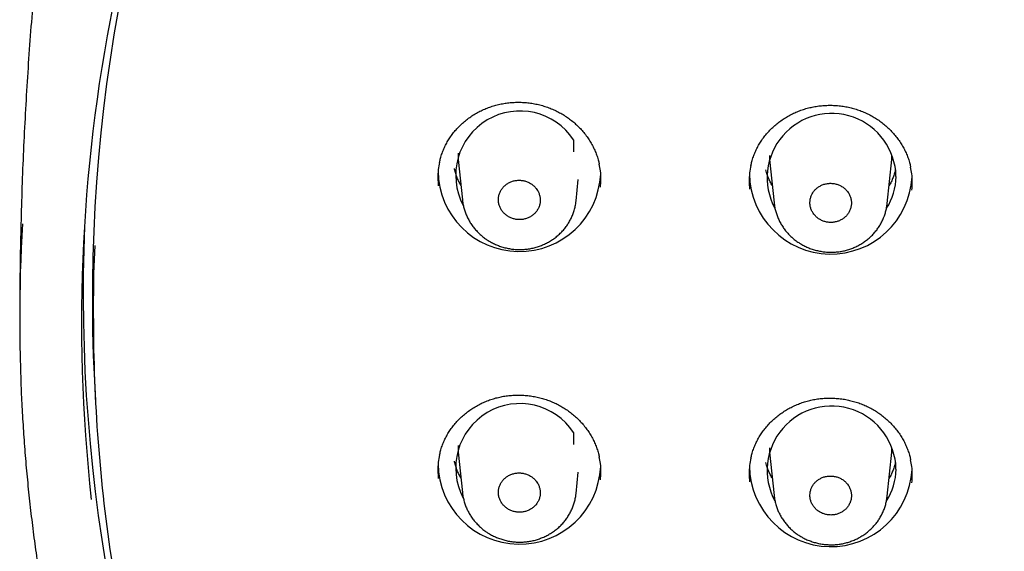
# Model space of a CAD drawing. Header units: millimetres. Extents: x 8 to 1128, y 12 to 2387.
# Tile 60 of 90: x 419 to 446, y 2264 to 2279. Entities that reach past the tile are written whole.
import ezdxf

# ---------------------------------------------------------------- set-up
doc = ezdxf.new("R2010")
doc.units = ezdxf.units.MM

msp = doc.modelspace()

# ---------------------------------------------------------------- linework, layer by layer
at = {"color": 7, "linetype": 'Continuous', "lineweight": 30}
for p, q in [((433.874, 2275.232), (433.874, 2274.908)), ((430.688, 2274.688), (430.802, 2273.578)), ((439.288, 2274.688), (439.411, 2273.494)), ((442.535, 2273.475), (442.659, 2274.688)), ((433.943, 2273.553), (434.003, 2274.144)), ((420.637, 2268.591), (420.666, 2268.026)), ((433.874, 2267.151), (433.874, 2266.826)), ((430.688, 2266.607), (430.802, 2265.496)), ((439.288, 2266.607), (439.411, 2265.413)), ((442.535, 2265.394), (442.659, 2266.607)), ((433.943, 2265.472), (434.003, 2266.062))]:
    msp.add_line(p, q, dxfattribs=at)
at = {"color": 7, "linetype": 'Continuous', "lineweight": 30, "flags": 128}
for points in [[(439.281, 2274.807), (439.286, 2274.713), (439.288, 2274.688)], [(442.659, 2274.688), (442.661, 2274.713), (442.666, 2274.807)], [(420.608, 2270.3), (420.625, 2271.541), (420.654, 2272.32)], [(439.281, 2266.726), (439.286, 2266.632), (439.288, 2266.607)], [(442.659, 2266.607), (442.661, 2266.632), (442.666, 2266.726)]]:
    msp.add_lwpolyline(points, dxfattribs=at)
at = {"color": 7, "linetype": 'Continuous', "lineweight": 30}
for centre, radius, start, end in [((465.547, 2270.841), 44.967, 154.9968, 182.8681), ((465.19, 2270.182), 44.907, 168.136, 186.2341), ((432.391, 2274.258), 1.774, 33.3051, 208.08), ((440.998, 2274.187), 1.779, 1.1686, 208.1971), ((432.176, 2274.841), 1.496, 178.8434, 185.8578), ((432.376, 2274.398), 2.247, 180.7149, 357.2906), ((440.976, 2274.329), 2.247, 180.7132, 356.9926), ((441.16, 2274.226), 1.618, 327.0026, 359.8967), ((464.938, 2270.283), 46.365, 176.7468, 183.3414), ((465.527, 2270.997), 45.201, 177.6347, 204.7305), ((465.229, 2270.302), 44.621, 180.0028, 188.7704), ((432.391, 2266.177), 1.774, 33.3047, 208.0902), ((440.998, 2266.105), 1.779, 1.1685, 208.1994), ((432.176, 2266.76), 1.496, 178.8434, 185.8578), ((432.376, 2266.316), 2.247, 180.7211, 357.2904), ((440.976, 2266.248), 2.247, 180.7363, 356.9919), ((441.16, 2266.144), 1.618, 327.0094, 359.8968)]:
    msp.add_arc(centre, radius, start, end, dxfattribs=at)
for points, knots in [([(419.181, 2281.538), (419.162, 2281.363), (419.106, 2280.852), (419.024, 2280.003), (418.935, 2278.993), (418.855, 2277.982), (418.785, 2276.969), (418.726, 2275.955), (418.675, 2274.94), (418.635, 2273.925), (418.605, 2272.909), (418.585, 2271.892), (418.574, 2271.017), (418.575, 2270.481), (418.575, 2270.283)], [0, 0, 0, 0, 0.046993, 0.136973, 0.226977, 0.317003, 0.407047, 0.497105, 0.587175, 0.677254, 0.767338, 0.857424, 0.94751, 1, 1, 1, 1]), ([(430.171, 2274.614), (430.179, 2274.652), (430.198, 2274.735), (430.238, 2274.861), (430.289, 2274.991), (430.349, 2275.116), (430.418, 2275.236), (430.495, 2275.352), (430.58, 2275.463), (430.675, 2275.569), (430.777, 2275.67), (430.886, 2275.765), (431.002, 2275.854), (431.124, 2275.934), (431.252, 2276.007), (431.384, 2276.072), (431.519, 2276.128), (431.658, 2276.175), (431.798, 2276.212), (431.942, 2276.241), (432.087, 2276.261), (432.235, 2276.272), (432.384, 2276.274), (432.533, 2276.267), (432.682, 2276.251), (432.83, 2276.226), (432.975, 2276.191), (433.118, 2276.148), (433.257, 2276.097), (433.391, 2276.037), (433.52, 2275.969), (433.644, 2275.894), (433.763, 2275.811), (433.876, 2275.72), (433.984, 2275.623), (434.085, 2275.518), (434.179, 2275.408), (434.265, 2275.292), (434.342, 2275.171), (434.411, 2275.046), (434.471, 2274.918), (434.521, 2274.787), (434.558, 2274.667), (434.575, 2274.591), (434.581, 2274.559)], [0, 0, 0, 0, 0.0202443, 0.0446268, 0.0687945, 0.0926994, 0.1163609, 0.1400174, 0.1639505, 0.1880657, 0.2123263, 0.2366876, 0.2611003, 0.2855032, 0.3098394, 0.3340658, 0.3581485, 0.3820649, 0.4057783, 0.4294425, 0.4532838, 0.4772574, 0.5013436, 0.5255145, 0.5497369, 0.5739703, 0.5981694, 0.6223009, 0.6463378, 0.6702615, 0.6940251, 0.7177416, 0.7416227, 0.7656509, 0.7898011, 0.8140419, 0.8383377, 0.8626487, 0.8869307, 0.9111542, 0.935297, 0.9593464, 0.9832171, 1, 1, 1, 1]), ([(438.77, 2274.524), (438.778, 2274.561), (438.796, 2274.643), (438.836, 2274.769), (438.887, 2274.899), (438.947, 2275.024), (439.015, 2275.144), (439.092, 2275.26), (439.177, 2275.372), (439.271, 2275.478), (439.373, 2275.58), (439.483, 2275.675), (439.599, 2275.764), (439.721, 2275.846), (439.848, 2275.919), (439.98, 2275.984), (440.115, 2276.041), (440.254, 2276.088), (440.394, 2276.126), (440.537, 2276.156), (440.683, 2276.176), (440.831, 2276.188), (440.979, 2276.191), (441.129, 2276.184), (441.278, 2276.169), (441.426, 2276.144), (441.571, 2276.11), (441.714, 2276.068), (441.853, 2276.017), (441.987, 2275.958), (442.116, 2275.891), (442.241, 2275.816), (442.36, 2275.733), (442.473, 2275.643), (442.581, 2275.546), (442.683, 2275.442), (442.777, 2275.332), (442.863, 2275.216), (442.941, 2275.096), (443.01, 2274.971), (443.07, 2274.843), (443.12, 2274.713), (443.158, 2274.592), (443.175, 2274.513), (443.182, 2274.48)], [0, 0, 0, 0, 0.0196556, 0.0440359, 0.0682009, 0.0921024, 0.1157601, 0.139411, 0.1633378, 0.1874464, 0.2117002, 0.2360544, 0.2604596, 0.2848546, 0.3091825, 0.3334003, 0.3574741, 0.3813815, 0.4050859, 0.4287405, 0.4525723, 0.4765369, 0.5006147, 0.5247776, 0.5489925, 0.5732188, 0.597411, 0.6215358, 0.6455661, 0.6694833, 0.6932413, 0.7169523, 0.7408287, 0.7648531, 0.7890004, 0.8132394, 0.8375345, 0.8618462, 0.8861298, 0.9103554, 0.9345008, 0.9585528, 0.9824271, 1, 1, 1, 1]), ([(430.17, 2274.618), (430.157, 2274.55), (430.128, 2274.405), (430.117, 2274.185), (430.13, 2274.036), (430.136, 2273.965)], [0, 0, 0, 0, 0.3151974, 0.6778435, 1, 1, 1, 1]), ([(430.762, 2273.973), (430.743, 2274.006), (430.705, 2274.075), (430.656, 2274.186), (430.615, 2274.304), (430.59, 2274.39), (430.582, 2274.437), (430.581, 2274.443)], [0, 0, 0, 0, 0.220799, 0.467434, 0.714545, 0.9621, 1, 1, 1, 1]), ([(434.615, 2273.924), (434.621, 2273.995), (434.633, 2274.146), (434.621, 2274.36), (434.592, 2274.501), (434.58, 2274.563)], [0, 0, 0, 0, 0.334507, 0.705371, 1, 1, 1, 1]), ([(438.769, 2274.528), (438.756, 2274.46), (438.727, 2274.314), (438.715, 2274.094), (438.729, 2273.945), (438.735, 2273.875)], [0, 0, 0, 0, 0.317349, 0.680053, 1, 1, 1, 1]), ([(439.362, 2273.966), (439.357, 2273.974), (439.33, 2274.018), (439.289, 2274.102), (439.24, 2274.218), (439.206, 2274.319), (439.191, 2274.383), (439.186, 2274.406)], [0, 0, 0, 0, 0.061194, 0.323592, 0.586505, 0.849916, 1, 1, 1, 1]), ([(442.762, 2274.408), (442.757, 2274.387), (442.743, 2274.324), (442.709, 2274.223), (442.661, 2274.107), (442.619, 2274.021), (442.591, 2273.975), (442.585, 2273.966)], [0, 0, 0, 0, 0.141972, 0.405007, 0.667697, 0.929976, 1, 1, 1, 1]), ([(443.216, 2273.846), (443.221, 2273.917), (443.234, 2274.068), (443.221, 2274.283), (443.193, 2274.422), (443.18, 2274.484)], [0, 0, 0, 0, 0.336712, 0.70801, 1, 1, 1, 1]), ([(432.824, 2273.911), (432.803, 2273.933), (432.76, 2273.98), (432.681, 2274.035), (432.594, 2274.078), (432.501, 2274.107), (432.404, 2274.121), (432.306, 2274.119), (432.21, 2274.101), (432.119, 2274.069), (432.035, 2274.023), (431.961, 2273.964), (431.898, 2273.894), (431.849, 2273.815), (431.814, 2273.729), (431.796, 2273.639), (431.794, 2273.547), (431.808, 2273.456), (431.839, 2273.368), (431.884, 2273.286), (431.944, 2273.212), (432.015, 2273.149), (432.097, 2273.098), (432.187, 2273.06), (432.282, 2273.037), (432.379, 2273.029), (432.477, 2273.037), (432.571, 2273.06), (432.66, 2273.098), (432.741, 2273.149), (432.811, 2273.212), (432.869, 2273.286), (432.913, 2273.368), (432.941, 2273.455), (432.953, 2273.547), (432.949, 2273.638), (432.928, 2273.729), (432.89, 2273.822), (432.848, 2273.879), (432.824, 2273.911)], [0, 0, 0, 0, 0.026473, 0.053714, 0.080186, 0.107426, 0.133906, 0.161154, 0.187636, 0.214887, 0.241364, 0.26861, 0.295076, 0.32231, 0.348764, 0.375985, 0.402431, 0.429644, 0.45609, 0.483303, 0.509756, 0.536977, 0.563443, 0.590676, 0.617153, 0.644398, 0.670881, 0.698132, 0.724612, 0.75186, 0.77833, 0.805568, 0.832025, 0.85925, 0.885698, 0.912912, 0.939357, 0.966569, 1, 1, 1, 1]), ([(441.42, 2273.829), (441.399, 2273.852), (441.356, 2273.898), (441.278, 2273.952), (441.191, 2273.995), (441.099, 2274.023), (441.002, 2274.036), (440.906, 2274.034), (440.81, 2274.016), (440.72, 2273.984), (440.636, 2273.937), (440.563, 2273.878), (440.5, 2273.808), (440.452, 2273.73), (440.418, 2273.644), (440.4, 2273.555), (440.398, 2273.463), (440.413, 2273.373), (440.443, 2273.286), (440.489, 2273.205), (440.548, 2273.132), (440.619, 2273.07), (440.701, 2273.019), (440.789, 2272.982), (440.884, 2272.959), (440.981, 2272.952), (441.078, 2272.96), (441.171, 2272.983), (441.26, 2273.021), (441.339, 2273.072), (441.409, 2273.136), (441.466, 2273.209), (441.509, 2273.291), (441.537, 2273.378), (441.549, 2273.469), (441.545, 2273.559), (441.524, 2273.649), (441.486, 2273.742), (441.444, 2273.798), (441.42, 2273.829)], [0, 0, 0, 0, 0.02647, 0.053708, 0.080178, 0.107415, 0.133889, 0.16113, 0.187606, 0.214849, 0.24132, 0.26856, 0.295024, 0.322256, 0.348713, 0.375938, 0.402391, 0.42961, 0.456064, 0.483284, 0.509742, 0.536968, 0.563434, 0.590667, 0.617139, 0.64438, 0.670855, 0.698098, 0.724571, 0.751812, 0.778279, 0.805514, 0.831973, 0.8592, 0.885653, 0.912874, 0.939327, 0.966546, 1, 1, 1, 1]), ([(430.804, 2273.575), (430.806, 2273.55), (430.813, 2273.485), (430.834, 2273.383), (430.866, 2273.27), (430.908, 2273.159), (430.959, 2273.051), (431.019, 2272.946), (431.088, 2272.845), (431.165, 2272.749), (431.25, 2272.66), (431.342, 2272.577), (431.43, 2272.508), (431.489, 2272.47), (431.513, 2272.455)], [0, 0, 0, 0, 0.056005, 0.143372, 0.229334, 0.316147, 0.403748, 0.492046, 0.580905, 0.670155, 0.759599, 0.84902, 0.938279, 1, 1, 1, 1]), ([(431.513, 2272.455), (431.534, 2272.442), (431.589, 2272.408), (431.684, 2272.359), (431.798, 2272.311), (431.915, 2272.272), (432.037, 2272.241), (432.16, 2272.219), (432.286, 2272.206), (432.412, 2272.203), (432.538, 2272.21), (432.662, 2272.226), (432.784, 2272.252), (432.902, 2272.286), (433.017, 2272.33), (433.129, 2272.382), (433.237, 2272.444), (433.34, 2272.513), (433.437, 2272.59), (433.528, 2272.675), (433.61, 2272.765), (433.684, 2272.861), (433.749, 2272.961), (433.805, 2273.066), (433.852, 2273.175), (433.891, 2273.288), (433.92, 2273.405), (433.936, 2273.494), (433.94, 2273.545), (433.941, 2273.556)], [0, 0, 0, 0, 0.023034, 0.06118, 0.099508, 0.138134, 0.177017, 0.216095, 0.255294, 0.294503, 0.333642, 0.372637, 0.411405, 0.449514, 0.487869, 0.526593, 0.565604, 0.604799, 0.644029, 0.683153, 0.722052, 0.760629, 0.798328, 0.83611, 0.87417, 0.912473, 0.950967, 0.989583, 1, 1, 1, 1]), ([(439.412, 2273.492), (439.415, 2273.46), (439.423, 2273.39), (439.447, 2273.282), (439.481, 2273.169), (439.524, 2273.059), (439.577, 2272.952), (439.639, 2272.848), (439.709, 2272.748), (439.787, 2272.654), (439.873, 2272.566), (439.966, 2272.485), (440.048, 2272.424), (440.099, 2272.39), (440.116, 2272.38)], [0, 0, 0, 0, 0.070764, 0.158225, 0.244532, 0.331881, 0.420004, 0.508801, 0.598128, 0.687811, 0.777639, 0.867413, 0.957001, 1, 1, 1, 1]), ([(440.116, 2272.38), (440.137, 2272.367), (440.192, 2272.333), (440.287, 2272.285), (440.4, 2272.237), (440.517, 2272.198), (440.638, 2272.167), (440.762, 2272.145), (440.887, 2272.133), (441.013, 2272.13), (441.138, 2272.137), (441.262, 2272.153), (441.383, 2272.179), (441.501, 2272.214), (441.616, 2272.258), (441.727, 2272.311), (441.835, 2272.372), (441.938, 2272.442), (442.035, 2272.519), (442.125, 2272.603), (442.207, 2272.694), (442.28, 2272.79), (442.344, 2272.89), (442.4, 2272.995), (442.447, 2273.104), (442.485, 2273.217), (442.513, 2273.334), (442.529, 2273.421), (442.533, 2273.469), (442.533, 2273.478)], [0, 0, 0, 0, 0.0231121, 0.0613245, 0.0997226, 0.1384213, 0.1773782, 0.2165326, 0.2558089, 0.2950961, 0.3343124, 0.3733857, 0.4122228, 0.4504085, 0.4888602, 0.5276815, 0.5667907, 0.606083, 0.6454072, 0.6846216, 0.7236081, 0.7622584, 0.8000341, 0.8379298, 0.8761031, 0.9145171, 0.9531167, 0.9918325, 1, 1, 1, 1]), ([(430.171, 2266.531), (430.179, 2266.568), (430.198, 2266.651), (430.238, 2266.777), (430.289, 2266.907), (430.349, 2267.031), (430.417, 2267.151), (430.494, 2267.266), (430.579, 2267.377), (430.673, 2267.483), (430.775, 2267.584), (430.885, 2267.679), (431.001, 2267.767), (431.123, 2267.847), (431.25, 2267.92), (431.382, 2267.985), (431.518, 2268.041), (431.656, 2268.087), (431.797, 2268.125), (431.94, 2268.154), (432.086, 2268.174), (432.233, 2268.185), (432.382, 2268.187), (432.531, 2268.18), (432.68, 2268.164), (432.828, 2268.139), (432.974, 2268.105), (433.116, 2268.062), (433.255, 2268.011), (433.389, 2267.951), (433.518, 2267.884), (433.642, 2267.809), (433.761, 2267.726), (433.875, 2267.636), (433.983, 2267.539), (434.084, 2267.434), (434.178, 2267.324), (434.264, 2267.209), (434.341, 2267.089), (434.41, 2266.964), (434.47, 2266.837), (434.52, 2266.706), (434.558, 2266.586), (434.575, 2266.508), (434.582, 2266.475)], [0, 0, 0, 0, 0.020121, 0.044499, 0.068664, 0.092566, 0.116225, 0.139877, 0.163805, 0.187914, 0.212168, 0.236521, 0.260926, 0.285319, 0.309646, 0.333864, 0.357937, 0.381845, 0.405549, 0.429202, 0.453031, 0.476992, 0.501064, 0.52522, 0.549428, 0.573645, 0.597828, 0.621942, 0.645962, 0.669869, 0.693616, 0.717313, 0.741175, 0.765185, 0.789317, 0.813541, 0.83782, 0.862116, 0.886383, 0.910592, 0.93472, 0.958756, 0.982615, 1, 1, 1, 1]), ([(438.77, 2266.441), (438.778, 2266.478), (438.796, 2266.56), (438.836, 2266.685), (438.887, 2266.815), (438.946, 2266.94), (439.015, 2267.06), (439.091, 2267.175), (439.177, 2267.286), (439.271, 2267.393), (439.373, 2267.494), (439.482, 2267.589), (439.598, 2267.678), (439.72, 2267.759), (439.847, 2267.832), (439.979, 2267.897), (440.114, 2267.954), (440.253, 2268.001), (440.393, 2268.039), (440.537, 2268.069), (440.682, 2268.089), (440.83, 2268.101), (440.979, 2268.104), (441.128, 2268.097), (441.277, 2268.082), (441.425, 2268.057), (441.57, 2268.024), (441.713, 2267.982), (441.852, 2267.931), (441.986, 2267.872), (442.115, 2267.805), (442.24, 2267.73), (442.359, 2267.648), (442.473, 2267.558), (442.581, 2267.461), (442.682, 2267.358), (442.776, 2267.248), (442.862, 2267.133), (442.94, 2267.013), (443.009, 2266.889), (443.069, 2266.761), (443.119, 2266.631), (443.158, 2266.509), (443.175, 2266.431), (443.182, 2266.397)], [0, 0, 0, 0, 0.01964, 0.044017, 0.068179, 0.092078, 0.115733, 0.139379, 0.163301, 0.187404, 0.211651, 0.235998, 0.260394, 0.284781, 0.3091, 0.333309, 0.357373, 0.381272, 0.404967, 0.428611, 0.452431, 0.476384, 0.500449, 0.524599, 0.5488, 0.573011, 0.597189, 0.621299, 0.645314, 0.669216, 0.692959, 0.716652, 0.740512, 0.76452, 0.788652, 0.812876, 0.837157, 0.861455, 0.885726, 0.909939, 0.934072, 0.958113, 0.981977, 1, 1, 1, 1]), ([(418.653, 2267.578), (418.654, 2267.562), (418.666, 2267.32), (418.699, 2266.854), (418.753, 2266.18), (418.818, 2265.506), (418.893, 2264.833), (418.977, 2264.162), (419.071, 2263.491), (419.175, 2262.822), (419.289, 2262.154), (419.412, 2261.487), (419.545, 2260.823), (419.688, 2260.16), (419.84, 2259.498), (420.002, 2258.839), (420.174, 2258.182), (420.355, 2257.528), (420.546, 2256.875), (420.746, 2256.226), (420.955, 2255.579), (421.174, 2254.934), (421.403, 2254.293), (421.64, 2253.654), (421.887, 2253.019), (422.143, 2252.387), (422.409, 2251.758), (422.683, 2251.133), (422.967, 2250.511), (423.26, 2249.893), (423.561, 2249.279), (423.872, 2248.669), (424.191, 2248.063), (424.52, 2247.461), (424.857, 2246.863), (425.202, 2246.27), (425.556, 2245.681), (425.919, 2245.097), (426.291, 2244.517), (426.67, 2243.943), (427.058, 2243.373), (427.455, 2242.808), (427.859, 2242.249), (428.272, 2241.695), (428.693, 2241.146), (429.121, 2240.603), (429.558, 2240.065), (430.002, 2239.533), (430.454, 2239.006), (430.914, 2238.486), (431.381, 2237.971), (431.856, 2237.463), (432.338, 2236.961), (432.827, 2236.465), (433.323, 2235.975), (433.827, 2235.492), (434.338, 2235.015), (434.855, 2234.545), (435.379, 2234.082), (435.91, 2233.625), (436.448, 2233.176), (436.992, 2232.733), (437.542, 2232.297), (438.099, 2231.869), (438.662, 2231.447), (439.231, 2231.033), (439.806, 2230.627), (440.387, 2230.228), (440.974, 2229.836), (441.566, 2229.452), (442.164, 2229.075), (442.768, 2228.707), (443.376, 2228.346), (443.99, 2227.993), (444.609, 2227.648), (445.233, 2227.311), (445.862, 2226.982), (446.495, 2226.661), (447.133, 2226.349), (447.776, 2226.044), (448.423, 2225.748), (449.074, 2225.46), (449.73, 2225.181), (450.389, 2224.91), (451.052, 2224.648), (451.719, 2224.394), (452.39, 2224.149), (453.064, 2223.913), (453.742, 2223.685), (454.423, 2223.466), (455.107, 2223.256), (455.794, 2223.055), (456.483, 2222.862), (457.176, 2222.679), (457.871, 2222.504), (458.569, 2222.338), (459.269, 2222.182), (459.971, 2222.034), (460.675, 2221.896), (461.369, 2221.769), (461.876, 2221.682), (462.148, 2221.638), (462.195, 2221.63)], [0, 0, 0, 0, 0.000722, 0.010899, 0.021076, 0.031253, 0.04143, 0.051607, 0.061784, 0.071961, 0.082138, 0.092315, 0.102492, 0.11267, 0.122847, 0.133024, 0.143202, 0.153379, 0.163557, 0.173735, 0.183912, 0.19409, 0.204268, 0.214446, 0.224624, 0.234803, 0.244981, 0.25516, 0.265338, 0.275517, 0.285696, 0.295875, 0.306054, 0.316233, 0.326412, 0.336592, 0.346771, 0.356951, 0.36713, 0.37731, 0.38749, 0.397671, 0.407851, 0.418031, 0.428212, 0.438393, 0.448573, 0.458754, 0.468935, 0.479116, 0.489298, 0.499479, 0.509661, 0.519842, 0.530024, 0.540206, 0.550388, 0.56057, 0.570753, 0.580935, 0.591117, 0.6013, 0.611483, 0.621666, 0.631849, 0.642032, 0.652215, 0.662398, 0.672581, 0.682765, 0.692948, 0.703132, 0.713316, 0.723499, 0.733683, 0.743867, 0.754051, 0.764235, 0.77442, 0.784604, 0.794788, 0.804973, 0.815157, 0.825342, 0.835526, 0.845711, 0.855896, 0.866081, 0.876265, 0.88645, 0.896635, 0.90682, 0.917005, 0.927191, 0.937376, 0.947561, 0.957746, 0.967931, 0.978117, 0.988302, 0.997951, 1, 1, 1, 1]), ([(430.17, 2266.535), (430.157, 2266.467), (430.128, 2266.323), (430.117, 2266.104), (430.13, 2265.955), (430.136, 2265.885)], [0, 0, 0, 0, 0.314459, 0.677819, 1, 1, 1, 1]), ([(434.615, 2265.844), (434.621, 2265.915), (434.633, 2266.065), (434.621, 2266.278), (434.593, 2266.417), (434.58, 2266.479)], [0, 0, 0, 0, 0.334861, 0.706974, 1, 1, 1, 1]), ([(430.762, 2265.891), (430.743, 2265.924), (430.705, 2265.994), (430.656, 2266.105), (430.615, 2266.223), (430.59, 2266.309), (430.582, 2266.356), (430.581, 2266.362)], [0, 0, 0, 0, 0.2207994, 0.4674343, 0.714545, 0.9621003, 1, 1, 1, 1]), ([(438.769, 2266.445), (438.755, 2266.377), (438.727, 2266.232), (438.715, 2266.014), (438.729, 2265.865), (438.735, 2265.795)], [0, 0, 0, 0, 0.315721, 0.679085, 1, 1, 1, 1]), ([(439.362, 2265.884), (439.357, 2265.893), (439.33, 2265.937), (439.289, 2266.021), (439.24, 2266.136), (439.206, 2266.238), (439.191, 2266.301), (439.186, 2266.324)], [0, 0, 0, 0, 0.061194, 0.323592, 0.586505, 0.849916, 1, 1, 1, 1]), ([(442.762, 2266.327), (442.757, 2266.305), (442.743, 2266.243), (442.709, 2266.142), (442.661, 2266.026), (442.619, 2265.94), (442.591, 2265.894), (442.585, 2265.884)], [0, 0, 0, 0, 0.141972, 0.405007, 0.667697, 0.929976, 1, 1, 1, 1]), ([(443.216, 2265.766), (443.221, 2265.837), (443.234, 2265.987), (443.222, 2266.2), (443.193, 2266.339), (443.181, 2266.4)], [0, 0, 0, 0, 0.336068, 0.708398, 1, 1, 1, 1]), ([(432.824, 2265.829), (432.803, 2265.852), (432.759, 2265.898), (432.681, 2265.953), (432.593, 2265.996), (432.501, 2266.024), (432.403, 2266.038), (432.306, 2266.036), (432.21, 2266.018), (432.119, 2265.986), (432.034, 2265.94), (431.96, 2265.881), (431.897, 2265.811), (431.848, 2265.733), (431.814, 2265.646), (431.796, 2265.557), (431.794, 2265.465), (431.808, 2265.374), (431.839, 2265.286), (431.885, 2265.205), (431.944, 2265.131), (432.016, 2265.068), (432.098, 2265.017), (432.187, 2264.98), (432.283, 2264.957), (432.38, 2264.949), (432.478, 2264.957), (432.572, 2264.98), (432.661, 2265.018), (432.741, 2265.068), (432.812, 2265.132), (432.869, 2265.205), (432.913, 2265.287), (432.941, 2265.375), (432.953, 2265.466), (432.949, 2265.557), (432.928, 2265.647), (432.89, 2265.741), (432.847, 2265.797), (432.824, 2265.829)], [0, 0, 0, 0, 0.0264651, 0.0536978, 0.0801628, 0.1073948, 0.1338688, 0.1611101, 0.1875918, 0.2148415, 0.2413232, 0.2685732, 0.295047, 0.3222891, 0.3487506, 0.3759801, 0.4024304, 0.429648, 0.456093, 0.4833048, 0.5097528, 0.5369673, 0.5634252, 0.5906497, 0.6171201, 0.6443577, 0.6708377, 0.6980856, 0.7245682, 0.7518191, 0.778296, 0.8055413, 0.8320068, 0.8592404, 0.8856938, 0.9129147, 0.9393605, 0.9665732, 1, 1, 1, 1]), ([(441.42, 2265.747), (441.399, 2265.77), (441.356, 2265.815), (441.278, 2265.87), (441.191, 2265.912), (441.099, 2265.94), (441.002, 2265.953), (440.905, 2265.951), (440.81, 2265.933), (440.72, 2265.901), (440.636, 2265.854), (440.563, 2265.796), (440.5, 2265.726), (440.452, 2265.648), (440.418, 2265.562), (440.4, 2265.473), (440.398, 2265.382), (440.413, 2265.292), (440.443, 2265.205), (440.489, 2265.124), (440.548, 2265.051), (440.619, 2264.989), (440.701, 2264.938), (440.79, 2264.902), (440.885, 2264.879), (440.981, 2264.872), (441.078, 2264.88), (441.171, 2264.903), (441.26, 2264.941), (441.339, 2264.992), (441.409, 2265.055), (441.466, 2265.128), (441.51, 2265.21), (441.537, 2265.297), (441.549, 2265.387), (441.545, 2265.478), (441.524, 2265.568), (441.486, 2265.66), (441.443, 2265.716), (441.42, 2265.747)], [0, 0, 0, 0, 0.026464, 0.053695, 0.080159, 0.10739, 0.13386, 0.161097, 0.187571, 0.214813, 0.241288, 0.268531, 0.295002, 0.32224, 0.348703, 0.375934, 0.40239, 0.429614, 0.456066, 0.483286, 0.509739, 0.53696, 0.56342, 0.590646, 0.617113, 0.644348, 0.670821, 0.698062, 0.724538, 0.751781, 0.778253, 0.805493, 0.831959, 0.859192, 0.88565, 0.912876, 0.939329, 0.966549, 1, 1, 1, 1]), ([(430.804, 2265.494), (430.806, 2265.468), (430.813, 2265.402), (430.835, 2265.299), (430.867, 2265.186), (430.909, 2265.075), (430.961, 2264.967), (431.021, 2264.863), (431.09, 2264.762), (431.168, 2264.667), (431.253, 2264.578), (431.345, 2264.495), (431.432, 2264.427), (431.491, 2264.39), (431.515, 2264.374)], [0, 0, 0, 0, 0.058491, 0.145667, 0.231456, 0.318108, 0.405552, 0.493694, 0.582399, 0.671496, 0.760789, 0.850062, 0.939174, 1, 1, 1, 1]), ([(431.515, 2264.374), (431.535, 2264.361), (431.591, 2264.328), (431.686, 2264.279), (431.8, 2264.232), (431.917, 2264.192), (432.039, 2264.161), (432.163, 2264.14), (432.288, 2264.127), (432.415, 2264.125), (432.54, 2264.131), (432.665, 2264.148), (432.786, 2264.173), (432.904, 2264.208), (433.019, 2264.252), (433.131, 2264.304), (433.239, 2264.366), (433.342, 2264.435), (433.439, 2264.512), (433.53, 2264.597), (433.612, 2264.687), (433.686, 2264.783), (433.75, 2264.883), (433.806, 2264.988), (433.853, 2265.097), (433.892, 2265.21), (433.92, 2265.326), (433.937, 2265.415), (433.94, 2265.464), (433.941, 2265.474)], [0, 0, 0, 0, 0.02304, 0.061217, 0.099577, 0.138237, 0.177154, 0.216269, 0.255505, 0.294753, 0.333931, 0.372966, 0.411771, 0.449921, 0.488319, 0.527085, 0.566139, 0.605375, 0.644644, 0.683804, 0.722737, 0.761342, 0.799067, 0.836877, 0.874964, 0.913291, 0.951806, 0.990441, 1, 1, 1, 1]), ([(439.412, 2265.41), (439.416, 2265.377), (439.424, 2265.306), (439.448, 2265.197), (439.482, 2265.084), (439.526, 2264.975), (439.579, 2264.867), (439.641, 2264.764), (439.711, 2264.665), (439.79, 2264.571), (439.876, 2264.483), (439.969, 2264.402), (440.051, 2264.342), (440.102, 2264.309), (440.118, 2264.299)], [0, 0, 0, 0, 0.073635, 0.160862, 0.246964, 0.334113, 0.422038, 0.51064, 0.599772, 0.689263, 0.7789, 0.868486, 0.957889, 1, 1, 1, 1]), ([(440.118, 2264.299), (440.139, 2264.286), (440.195, 2264.252), (440.29, 2264.204), (440.403, 2264.157), (440.52, 2264.118), (440.641, 2264.087), (440.765, 2264.066), (440.89, 2264.054), (441.016, 2264.051), (441.142, 2264.058), (441.266, 2264.075), (441.387, 2264.101), (441.505, 2264.136), (441.619, 2264.18), (441.73, 2264.233), (441.838, 2264.295), (441.941, 2264.364), (442.037, 2264.442), (442.127, 2264.526), (442.209, 2264.617), (442.282, 2264.713), (442.346, 2264.813), (442.401, 2264.918), (442.448, 2265.027), (442.486, 2265.14), (442.514, 2265.256), (442.53, 2265.342), (442.533, 2265.389), (442.533, 2265.396)], [0, 0, 0, 0, 0.023125, 0.061383, 0.099826, 0.138572, 0.177577, 0.216781, 0.256107, 0.295446, 0.334714, 0.373839, 0.412725, 0.450962, 0.489468, 0.528344, 0.567507, 0.606851, 0.646226, 0.685488, 0.724519, 0.763208, 0.801021, 0.838956, 0.877166, 0.915615, 0.954247, 0.992992, 1, 1, 1, 1])]:
    msp.add_open_spline(points, degree=3, knots=knots, dxfattribs=at)

doc.saveas('drawing.dxf')
